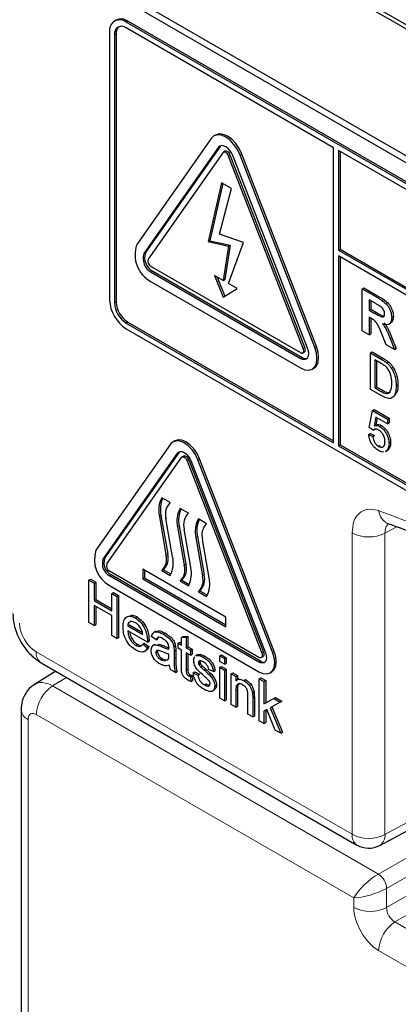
# Paper-space layout 'Blatt2' of a CAD drawing. Header units: millimetres. Extents: x 5 to 418, y 2 to 292.
# Tile 11 of 74: x 97.01 to 102.39, y 171.96 to 185.95. Entities that reach past the tile are written whole.
import ezdxf

# ---------------------------------------------------------------- set-up
doc = ezdxf.new("R2010")
doc.units = ezdxf.units.MM

psp = doc.layouts.new('Blatt2')

# ---------------------------------------------------------------- linework, layer by layer
at = {"color": 7, "linetype": 'Continuous', "lineweight": 25}
for p, q in [((110.122, 181.474), (98.541, 188.159)), ((98.541, 188.105), (110.122, 181.419)), ((98.574, 186.279), (110.359, 179.476)), ((98.49, 186.231), (110.393, 179.359)), ((98.382, 185.941), (98.359, 185.927)), ((110.31, 179.107), (98.525, 185.911)), ((110.334, 179.121), (98.549, 185.924)), ((98.29, 185.775), (98.29, 181.964)), ((98.36, 185.734), (98.36, 181.923)), ((98.384, 185.748), (98.384, 181.937)), ((101.472, 184.128), (98.525, 185.829)), ((99.796, 184.308), (99.773, 184.294)), ((99.735, 184.26), (98.675, 182.751)), ((99.837, 184.133), (98.777, 182.624)), ((99.861, 184.146), (98.8, 182.637)), ((99.899, 184.057), (98.838, 182.547)), ((99.869, 184.155), (99.861, 184.146)), ((99.93, 184.077), (99.906, 184.063)), ((101.065, 181.289), (100.004, 184.023)), ((101.204, 181.29), (100.144, 184.024)), ((101.228, 181.304), (100.167, 184.038)), ((101.472, 179.937), (101.472, 184.128)), ((101.542, 184.088), (101.542, 182.672)), ((110.31, 179.026), (101.542, 184.088)), ((101.566, 184.074), (101.566, 182.686)), ((101.041, 181.276), (99.98, 184.009)), ((101.102, 181.281), (100.042, 184.015)), ((99.881, 183.631), (99.692, 182.794)), ((99.899, 183.621), (99.715, 182.807)), ((100.021, 183.55), (99.881, 183.631)), ((99.851, 182.902), (100.021, 183.55)), ((100.19, 182.779), (99.851, 182.902)), ((99.692, 182.794), (99.715, 182.807)), ((99.692, 182.794), (99.98, 182.729)), ((99.715, 182.807), (100.004, 182.743)), ((99.98, 182.198), (100.19, 182.779)), ((99.98, 182.729), (99.903, 182.243)), ((100.004, 182.743), (99.927, 182.256)), ((99.98, 182.729), (100.004, 182.743)), ((101.542, 182.672), (101.566, 182.686)), ((101.542, 182.672), (110.475, 177.515)), ((101.566, 182.686), (110.475, 177.543)), ((110.475, 177.434), (101.542, 182.591)), ((101.542, 182.591), (101.542, 179.896)), ((101.566, 182.577), (101.566, 179.91)), ((98.879, 182.442), (101, 181.218)), ((98.879, 182.361), (101, 181.136)), ((98.902, 182.374), (101.024, 181.15)), ((98.879, 182.224), (101, 181)), ((99.903, 182.243), (99.781, 182.313)), ((99.781, 182.313), (99.903, 182.006)), ((99.819, 182.291), (99.926, 182.02)), ((99.903, 182.243), (99.927, 182.256)), ((99.903, 182.006), (100.102, 182.128)), ((100.102, 182.128), (99.98, 182.198)), ((101.878, 182.124), (101.902, 182.138)), ((101.878, 181.526), (101.878, 182.124)), ((101.878, 182.124), (102.096, 181.999)), ((101.902, 182.138), (102.12, 182.012)), ((102.063, 181.918), (101.978, 181.967)), ((101.978, 181.967), (101.978, 181.821)), ((102.002, 181.953), (102.002, 181.835)), ((101.978, 181.821), (102.002, 181.835)), ((101.978, 181.821), (102.058, 181.775)), ((102.002, 181.835), (102.082, 181.788)), ((98.549, 181.651), (101.472, 179.964)), ((102, 181.708), (101.978, 181.721)), ((101.978, 181.721), (101.978, 181.468)), ((102.002, 181.708), (102.002, 181.482)), ((102.297, 181.717), (102.321, 181.73)), ((98.525, 181.638), (101.472, 179.937)), ((98.525, 181.556), (110.31, 174.753)), ((101.978, 181.468), (101.878, 181.526)), ((102.22, 181.328), (102.147, 181.507)), ((102.256, 181.62), (102.282, 181.635)), ((101.978, 181.468), (102.002, 181.482)), ((102.274, 181.416), (102.298, 181.429)), ((102.274, 181.416), (102.337, 181.261)), ((102.298, 181.429), (102.361, 181.274)), ((101.034, 181.214), (101.057, 181.228)), ((101.995, 181.213), (102.018, 181.227)), ((102.018, 181.227), (102.171, 181.139)), ((102.337, 181.261), (102.22, 181.328)), ((102.337, 181.261), (102.361, 181.274)), ((101.995, 180.696), (101.995, 181.213)), ((101.995, 181.213), (102.148, 181.125)), ((102.149, 181.065), (102.058, 181.117)), ((102.058, 181.117), (102.058, 180.72)), ((102.081, 181.104), (102.081, 180.733)), ((102.227, 181.072), (102.25, 181.086)), ((101.167, 180.983), (101.19, 180.997)), ((102.292, 180.997), (102.316, 181.011)), ((102.155, 180.604), (101.995, 180.696)), ((102.058, 180.72), (102.081, 180.733)), ((102.058, 180.72), (102.15, 180.666)), ((102.081, 180.733), (102.174, 180.68)), ((102.362, 180.746), (102.386, 180.759)), ((101.977, 180.156), (102.023, 180.395)), ((102.023, 180.395), (102.047, 180.408)), ((102.023, 180.395), (102.236, 180.272)), ((102.047, 180.408), (102.259, 180.286)), ((102.07, 180.301), (102.048, 180.18)), ((102.236, 180.206), (102.07, 180.301)), ((102.089, 180.29), (102.071, 180.194)), ((102.236, 180.272), (102.259, 180.286)), ((102.236, 180.272), (102.236, 180.206)), ((102.259, 180.286), (102.259, 180.219)), ((102.035, 180.116), (101.977, 180.156)), ((102.035, 180.116), (102.058, 180.13)), ((102.048, 180.18), (102.071, 180.194)), ((102.127, 180.169), (102.151, 180.182)), ((102.236, 180.206), (102.259, 180.219)), ((99.216, 179.966), (99.192, 179.952)), ((101.972, 180.053), (101.995, 180.067)), ((101.972, 180.053), (102.029, 180.027)), ((101.995, 180.067), (102.053, 180.04)), ((102.029, 180.027), (102.053, 180.04)), ((99.156, 179.919), (98.096, 178.41)), ((101.542, 179.896), (101.566, 179.91)), ((101.542, 179.896), (110.31, 174.834)), ((101.566, 179.91), (110.334, 174.848)), ((102.111, 179.886), (102.135, 179.9)), ((102.208, 179.812), (102.235, 179.828)), ((102.225, 179.824), (102.209, 179.819)), ((102.225, 179.824), (102.248, 179.838)), ((102.259, 179.926), (102.282, 179.939)), ((98.198, 178.283), (99.258, 179.792)), ((98.221, 178.297), (99.282, 179.806)), ((98.249, 178.22), (99.309, 179.729)), ((99.282, 179.806), (99.288, 179.813)), ((99.341, 179.749), (99.317, 179.736)), ((99.415, 179.695), (100.475, 176.962)), ((99.442, 179.686), (100.503, 176.952)), ((100.605, 176.962), (99.544, 179.695)), ((100.628, 176.975), (99.568, 179.709)), ((99.391, 179.682), (100.452, 176.948)), ((99.15, 179.088), (99.032, 179.156)), ((99.409, 178.938), (99.291, 179.006)), ((98.997, 178.892), (99.091, 178.347)), ((99.02, 178.905), (99.115, 178.361)), ((99.185, 178.317), (99.091, 178.861)), ((99.668, 178.788), (99.551, 178.856)), ((99.256, 178.742), (99.35, 178.198)), ((99.279, 178.756), (99.374, 178.211)), ((99.445, 178.168), (99.35, 178.712)), ((99.515, 178.592), (99.61, 178.048)), ((99.539, 178.606), (99.633, 178.062)), ((99.704, 178.018), (99.61, 178.562)), ((100.411, 176.89), (98.29, 178.114)), ((100.411, 176.822), (98.29, 178.046)), ((100.434, 176.835), (98.313, 178.06)), ((99.94, 177.461), (98.761, 178.142)), ((98.761, 178.142), (98.761, 178.006)), ((98.785, 178.019), (98.761, 178.006)), ((98.785, 178.128), (98.785, 178.019)), ((98.785, 178.019), (99.94, 177.352)), ((99.056, 178.135), (99.032, 178.121)), ((99.032, 178.121), (99.15, 178.053)), ((99.056, 178.135), (99.162, 178.074)), ((97.996, 177.985), (98.019, 177.998)), ((97.996, 177.386), (97.996, 177.985)), ((97.996, 177.985), (98.069, 177.942)), ((98.019, 177.998), (98.093, 177.956)), ((98.069, 177.942), (98.093, 177.956)), ((98.069, 177.942), (98.069, 177.697)), ((98.093, 177.956), (98.093, 177.71)), ((98.29, 177.91), (100.411, 176.686)), ((98.761, 178.006), (99.94, 177.325)), ((99.315, 177.985), (99.291, 177.972)), ((99.291, 177.972), (99.409, 177.904)), ((99.315, 177.985), (99.421, 177.924)), ((98.322, 177.797), (98.345, 177.81)), ((98.322, 177.551), (98.322, 177.797)), ((98.322, 177.797), (98.395, 177.754)), ((98.345, 177.81), (98.418, 177.768)), ((98.395, 177.754), (98.418, 177.768)), ((98.395, 177.754), (98.395, 177.156)), ((98.418, 177.768), (98.418, 177.169)), ((99.574, 177.836), (99.551, 177.822)), ((99.551, 177.822), (99.668, 177.754)), ((99.574, 177.836), (99.68, 177.774)), ((98.069, 177.697), (98.093, 177.71)), ((98.069, 177.697), (98.322, 177.551)), ((98.322, 177.482), (98.069, 177.628)), ((98.069, 177.628), (98.069, 177.344)), ((98.093, 177.71), (98.322, 177.578)), ((98.093, 177.614), (98.093, 177.357)), ((98.322, 177.198), (98.322, 177.482)), ((98.656, 177.45), (98.68, 177.463)), ((99.94, 177.325), (99.94, 177.461)), ((98.069, 177.344), (97.996, 177.386)), ((98.069, 177.344), (98.093, 177.357)), ((98.548, 177.336), (98.571, 177.35)), ((98.548, 177.336), (98.76, 177.213)), ((98.571, 177.35), (98.755, 177.244)), ((98.395, 177.156), (98.322, 177.198)), ((98.395, 177.156), (98.418, 177.169)), ((98.827, 177.106), (98.548, 177.267)), ((98.953, 177.14), (98.887, 177.186)), ((98.945, 177.261), (98.918, 177.245)), ((98.987, 177.175), (98.977, 177.154)), ((99.058, 177.218), (99.082, 177.231)), ((99.312, 177.17), (99.336, 177.184)), ((99.312, 177.17), (99.379, 177.175)), ((99.312, 177.064), (99.312, 177.17)), ((99.336, 177.184), (99.402, 177.189)), ((99.379, 177.175), (99.402, 177.189)), ((99.379, 177.175), (99.379, 177.025)), ((99.402, 177.189), (99.402, 177.039)), ((98.661, 177.063), (98.684, 177.077)), ((98.76, 177.075), (98.783, 177.089)), ((98.76, 177.075), (98.825, 177.03)), ((98.783, 177.089), (98.848, 177.044)), ((98.825, 177.03), (98.848, 177.044)), ((98.827, 177.125), (98.85, 177.139)), ((98.827, 177.106), (98.85, 177.119)), ((98.935, 177.075), (98.908, 177.06)), ((98.953, 177.14), (98.977, 177.154)), ((98.968, 177.065), (98.992, 177.078)), ((99.203, 177.038), (99.226, 177.052)), ((99.266, 177.09), (99.289, 177.104)), ((99.266, 177.021), (99.266, 177.09)), ((99.266, 177.09), (99.312, 177.064)), ((99.289, 177.104), (99.312, 177.091)), ((99.379, 177.025), (99.402, 177.039)), ((99.402, 177.039), (99.462, 177.004)), ((98.783, 176.973), (98.81, 176.988)), ((98.947, 176.957), (98.97, 176.971)), ((99.132, 176.915), (99.133, 176.937)), ((99.206, 176.971), (99.206, 176.877)), ((99.229, 176.985), (99.229, 176.891)), ((99.312, 176.994), (99.266, 177.021)), ((99.312, 176.749), (99.312, 176.994)), ((99.379, 177.025), (99.439, 176.991)), ((99.439, 176.921), (99.379, 176.956)), ((99.379, 176.956), (99.379, 176.708)), ((99.402, 176.942), (99.402, 176.721)), ((99.439, 176.991), (99.462, 177.004)), ((99.439, 176.991), (99.439, 176.921)), ((99.439, 176.921), (99.462, 176.935)), ((99.462, 177.004), (99.462, 176.935)), ((99.539, 176.926), (99.513, 176.91)), ((99.517, 176.91), (99.527, 176.917)), ((99.527, 176.917), (99.55, 176.93)), ((99.541, 176.923), (99.55, 176.93)), ((99.619, 176.894), (99.643, 176.907)), ((99.857, 176.91), (99.881, 176.924)), ((99.857, 176.833), (99.857, 176.91)), ((99.857, 176.91), (99.924, 176.872)), ((99.881, 176.924), (99.947, 176.885)), ((100.444, 176.887), (100.468, 176.9)), ((97.317, 176.814), (101.804, 174.224)), ((99.019, 176.856), (99.043, 176.87)), ((99.019, 176.856), (99.085, 176.839)), ((99.043, 176.87), (99.108, 176.852)), ((99.105, 176.85), (99.123, 176.86)), ((99.552, 176.814), (99.575, 176.828)), ((99.558, 176.787), (99.582, 176.801)), ((99.58, 176.757), (99.604, 176.77)), ((99.924, 176.795), (99.857, 176.833)), ((99.857, 176.749), (99.881, 176.762)), ((99.857, 176.749), (99.924, 176.71)), ((99.857, 176.311), (99.857, 176.749)), ((99.881, 176.762), (99.947, 176.724)), ((99.924, 176.872), (99.947, 176.885)), ((99.924, 176.872), (99.924, 176.795)), ((99.924, 176.795), (99.947, 176.808)), ((99.947, 176.885), (99.947, 176.808)), ((97.528, 176.693), (97.224, 176.505)), ((99.226, 176.676), (99.159, 176.714)), ((99.226, 176.676), (99.249, 176.689)), ((99.412, 176.629), (99.436, 176.643)), ((99.439, 176.616), (99.462, 176.63)), ((99.439, 176.616), (99.445, 176.548)), ((99.462, 176.63), (99.469, 176.562)), ((99.478, 176.668), (99.502, 176.682)), ((99.478, 176.668), (99.545, 176.637)), ((99.502, 176.682), (99.568, 176.651)), ((99.545, 176.637), (99.568, 176.651)), ((99.631, 176.711), (99.654, 176.725)), ((99.764, 176.687), (99.698, 176.718)), ((99.764, 176.687), (99.788, 176.701)), ((99.924, 176.71), (99.947, 176.724)), ((99.924, 176.71), (99.924, 176.273)), ((99.947, 176.724), (99.947, 176.286)), ((100.017, 176.657), (100.04, 176.67)), ((100.017, 176.219), (100.017, 176.657)), ((100.017, 176.657), (100.083, 176.618)), ((100.04, 176.67), (100.107, 176.632)), ((100.083, 176.618), (100.107, 176.632)), ((100.083, 176.618), (100.083, 176.557)), ((100.107, 176.632), (100.107, 176.576)), ((100.569, 176.67), (100.593, 176.684)), ((99.445, 176.548), (99.469, 176.562)), ((99.636, 176.5), (99.66, 176.514)), ((99.784, 176.485), (99.808, 176.499)), ((100.125, 176.586), (100.099, 176.571)), ((100.199, 176.559), (100.222, 176.573)), ((100.417, 176.587), (100.44, 176.601)), ((100.417, 175.988), (100.417, 176.587)), ((100.417, 176.587), (100.483, 176.549)), ((100.44, 176.601), (100.507, 176.562)), ((100.483, 176.549), (100.507, 176.562)), ((100.483, 176.549), (100.483, 176.231)), ((100.507, 176.562), (100.507, 176.245)), ((99.748, 176.411), (99.775, 176.426)), ((100.083, 176.415), (100.083, 176.181)), ((100.107, 176.429), (100.107, 176.194)), ((100.256, 176.081), (100.256, 176.342)), ((100.319, 176.384), (100.343, 176.398)), ((99.924, 176.273), (99.857, 176.311)), ((99.924, 176.273), (99.947, 176.286)), ((100.083, 176.181), (100.017, 176.219)), ((100.083, 176.181), (100.107, 176.194)), ((100.323, 176.31), (100.323, 176.043)), ((100.346, 176.324), (100.346, 176.056)), ((100.483, 176.231), (100.622, 176.307)), ((100.483, 176.231), (100.507, 176.245)), ((100.507, 176.245), (100.646, 176.321)), ((100.715, 176.254), (100.569, 176.174)), ((100.622, 176.307), (100.646, 176.321)), ((100.622, 176.307), (100.715, 176.254)), ((100.646, 176.321), (100.738, 176.267)), ((100.715, 176.254), (100.738, 176.267)), ((97.033, 176.146), (97.033, 171.594)), ((100.323, 176.043), (100.256, 176.081)), ((100.323, 176.043), (100.346, 176.056)), ((100.522, 176.148), (100.483, 176.127)), ((100.483, 176.127), (100.483, 175.95)), ((100.507, 176.14), (100.507, 175.963)), ((100.644, 175.857), (100.522, 176.148)), ((100.569, 176.174), (100.722, 175.812)), ((100.593, 176.187), (100.745, 175.826)), ((100.483, 175.95), (100.417, 175.988)), ((100.483, 175.95), (100.507, 175.963)), ((100.722, 175.812), (100.644, 175.857)), ((100.722, 175.812), (100.745, 175.826)), ((102.128, 174.219), (103.501, 174.957))]:
    psp.add_line(p, q, dxfattribs=at)
at = {"color": 7, "linetype": 'Continuous', "lineweight": 18}
for p, q in [((98.525, 185.911), (98.549, 185.924)), ((98.36, 185.734), (98.384, 185.748)), ((99.837, 184.133), (99.861, 184.146)), ((99.98, 184.009), (100.004, 184.023)), ((100.144, 184.024), (100.167, 184.038)), ((98.777, 182.624), (98.8, 182.637)), ((98.879, 182.361), (98.902, 182.374)), ((98.36, 181.923), (98.384, 181.937)), ((102.096, 181.999), (102.12, 182.012)), ((102.058, 181.775), (102.082, 181.788)), ((98.525, 181.638), (98.549, 181.651)), ((101.041, 181.276), (101.065, 181.289)), ((101.204, 181.29), (101.228, 181.304)), ((101, 181.136), (101.024, 181.15)), ((102.148, 181.125), (102.171, 181.139)), ((102.15, 180.666), (102.174, 180.68)), ((99.258, 179.792), (99.282, 179.806)), ((99.391, 179.682), (99.415, 179.695)), ((99.544, 179.695), (99.568, 179.709)), ((99.02, 178.905), (98.997, 178.892)), ((99.279, 178.756), (99.256, 178.742)), ((102.369, 178.745), (102.202, 178.655)), ((99.539, 178.606), (99.515, 178.592)), ((101.735, 174.377), (101.735, 178.657)), ((102.202, 178.655), (102.202, 174.375)), ((98.198, 178.283), (98.221, 178.297)), ((99.115, 178.361), (99.091, 178.347)), ((99.374, 178.211), (99.35, 178.198)), ((98.29, 178.046), (98.313, 178.06)), ((99.633, 178.062), (99.61, 178.048)), ((99.023, 177.044), (99.046, 177.058)), ((97.248, 176.967), (101.735, 174.377)), ((99.206, 176.971), (99.229, 176.985)), ((99.206, 176.877), (99.229, 176.891)), ((100.452, 176.948), (100.475, 176.962)), ((100.605, 176.962), (100.628, 176.975)), ((100.411, 176.822), (100.434, 176.835)), ((99.379, 176.708), (99.402, 176.721)), ((97.678, 176.606), (97.48, 176.484)), ((97.48, 176.484), (102.108, 173.812)), ((100.083, 176.415), (100.107, 176.429)), ((100.323, 176.31), (100.346, 176.324)), ((101.758, 173.475), (97.249, 176.078)), ((97.131, 176.01), (97.131, 171.458)), ((102.202, 174.375), (103.451, 175.046)), ((102.108, 173.812), (103.507, 174.62)), ((103.507, 174.348), (102.225, 173.608)), ((102.225, 173.336), (103.607, 174.134)), ((103.842, 173.998), (102.343, 173.132)), ((102.225, 173.608), (102.225, 173.336)), ((101.758, 173.339), (101.758, 173.475)), ((102.343, 173.132), (107.003, 170.442)), ((106.771, 170.036), (102.112, 172.726))]:
    psp.add_line(p, q, dxfattribs=at)
at = {"color": 7, "linetype": 'Continuous', "lineweight": 25, "flags": 128}
for points in [[(100.144, 184.024), (100.106, 184.102), (100.057, 184.173), (100.001, 184.233), (99.94, 184.278), (99.879, 184.304), (99.822, 184.309), (99.773, 184.294), (99.735, 184.26)], [(100.167, 184.038), (100.13, 184.116), (100.081, 184.187), (100.024, 184.247), (99.963, 184.292), (99.902, 184.317), (99.845, 184.323), (99.796, 184.308)], [(100.042, 184.015), (100.023, 184.054), (99.998, 184.09), (99.97, 184.12), (99.94, 184.142), (99.909, 184.155), (99.881, 184.158), (99.856, 184.15), (99.837, 184.133)], [(99.98, 184.009), (99.973, 184.025), (99.963, 184.039), (99.952, 184.051), (99.94, 184.06), (99.927, 184.065), (99.916, 184.066), (99.906, 184.063), (99.899, 184.057)], [(100.004, 184.023), (99.996, 184.039), (99.987, 184.053), (99.975, 184.065), (99.963, 184.074), (99.951, 184.079), (99.94, 184.08), (99.93, 184.077)], [(101, 181), (101.061, 180.974), (101.118, 180.968), (101.167, 180.983), (101.204, 181.018), (101.228, 181.07), (101.236, 181.136), (101.228, 181.211), (101.204, 181.29)], [(101, 181.136), (101.031, 181.123), (101.059, 181.12), (101.084, 181.128), (101.102, 181.145), (101.114, 181.171), (101.118, 181.204), (101.114, 181.241), (101.102, 181.281)], [(101, 181.218), (101.012, 181.212), (101.024, 181.211), (101.034, 181.214), (101.041, 181.221), (101.046, 181.232), (101.047, 181.245), (101.046, 181.26), (101.041, 181.276)], [(101.057, 181.228), (101.057, 181.228), (101.065, 181.235), (101.069, 181.245), (101.071, 181.258), (101.069, 181.273), (101.065, 181.289)], [(101.19, 180.997), (101.19, 180.997), (101.228, 181.032), (101.251, 181.084), (101.259, 181.15), (101.251, 181.225), (101.228, 181.304)], [(99.544, 179.695), (99.509, 179.769), (99.462, 179.837), (99.408, 179.894), (99.35, 179.937), (99.292, 179.961), (99.238, 179.967), (99.192, 179.952), (99.156, 179.919)], [(99.568, 179.709), (99.532, 179.783), (99.486, 179.851), (99.432, 179.908), (99.374, 179.95), (99.316, 179.975), (99.262, 179.98), (99.216, 179.966)], [(99.258, 179.792), (99.275, 179.808), (99.297, 179.815), (99.323, 179.812), (99.35, 179.8), (99.378, 179.78), (99.403, 179.753), (99.425, 179.721), (99.442, 179.686)], [(99.309, 179.729), (99.317, 179.736), (99.327, 179.739), (99.338, 179.738), (99.35, 179.732), (99.362, 179.724), (99.374, 179.712), (99.384, 179.697), (99.391, 179.682)], [(99.341, 179.749), (99.35, 179.752), (99.362, 179.751), (99.374, 179.746), (99.386, 179.737), (99.397, 179.725), (99.407, 179.711), (99.415, 179.695)], [(100.411, 176.686), (100.469, 176.661), (100.523, 176.656), (100.569, 176.67), (100.605, 176.703), (100.627, 176.752), (100.635, 176.815), (100.627, 176.886), (100.605, 176.962)], [(100.503, 176.952), (100.513, 176.917), (100.517, 176.883), (100.513, 176.853), (100.503, 176.83), (100.486, 176.814), (100.464, 176.808), (100.438, 176.81), (100.411, 176.822)], [(100.452, 176.948), (100.456, 176.932), (100.458, 176.917), (100.456, 176.904), (100.452, 176.893), (100.444, 176.887), (100.434, 176.884), (100.423, 176.885), (100.411, 176.89)], [(100.475, 176.962), (100.48, 176.946), (100.482, 176.931), (100.48, 176.918), (100.475, 176.907), (100.468, 176.9), (100.468, 176.9)], [(100.593, 176.684), (100.593, 176.684), (100.628, 176.717), (100.651, 176.766), (100.658, 176.829), (100.651, 176.9), (100.628, 176.975)]]:
    psp.add_lwpolyline(points, dxfattribs=at)
at = {"color": 7, "linetype": 'Continuous', "lineweight": 25}
for centre, radius, start, end in [((98.433, 185.798), 0.146, 50.7967, 189.214), ((98.461, 185.75), 0.102, 50.7967, 189.214), ((98.451, 185.788), 0.168, 54.3824, 114.3071), ((98.507, 185.758), 0.123, 134.0045, 184.8598), ((99.09, 182.609), 0.439, 161.2216, 241.1898), ((98.985, 182.553), 0.22, 161.2216, 241.1898), ((99.008, 182.566), 0.22, 161.2216, 241.1898), ((98.921, 182.519), 0.0878, 161.2216, 241.1898), ((98.801, 181.988), 0.512, 182.6055, 237.3945), ((98.719, 181.94), 0.359, 182.6055, 237.3945), ((98.742, 181.953), 0.359, 182.6055, 237.3945), ((101.075, 181.223), 0.0896, 235.4104, 282.8071), ((99.357, 178.978), 0.37, 151.2773, 193.423), ((99.397, 178.992), 0.386, 156.0065, 192.9449), ((99.306, 178.926), 0.224, 134.0193, 196.7705), ((99.616, 178.828), 0.37, 151.2773, 193.423), ((99.656, 178.842), 0.386, 156.0065, 192.9449), ((99.565, 178.777), 0.224, 134.0193, 196.7705), ((99.875, 178.678), 0.37, 151.2773, 193.423), ((99.915, 178.692), 0.386, 156.0065, 192.9449), ((99.824, 178.627), 0.224, 134.0193, 196.7705), ((98.491, 178.276), 0.417, 161.2216, 241.1898), ((98.408, 178.233), 0.198, 161.2216, 241.1898), ((98.876, 178.283), 0.224, 314.0193, 16.7705), ((98.9, 178.296), 0.224, 314.0193, 16.7705), ((98.825, 178.231), 0.37, 331.2773, 13.423), ((98.385, 178.22), 0.198, 161.2216, 241.1898), ((98.332, 178.191), 0.0878, 161.2216, 241.1898), ((99.135, 178.133), 0.224, 314.0193, 16.7705), ((99.159, 178.147), 0.224, 314.0193, 16.7705), ((99.084, 178.082), 0.37, 331.2773, 13.423), ((99.395, 177.983), 0.224, 314.0193, 16.7705), ((99.418, 177.997), 0.224, 314.0193, 16.7705), ((99.344, 177.932), 0.37, 331.2773, 13.423), ((100.48, 176.902), 0.0813, 235.5354, 281.5607), ((101.971, 174.513), 0.333, 240.0027, 298.2656)]:
    psp.add_arc(centre, radius, start, end, dxfattribs=at)
at = {"color": 7, "linetype": 'Continuous', "lineweight": 18}
for centre, radius, start, end in [((96.584, 164.017), 15.945, 50.3038, 69.7015), ((102.323, 178.984), 0.208, 183.5375, 246.7046), ((101.971, 179.113), 0.514, 242.6565, 296.7662), ((97.407, 176.947), 0.16, 172.814, 235.8738), ((97.762, 176.054), 0.514, 123.2297, 177.3477), ((97.193, 176.157), 0.16, 184.0936, 247.1944), ((101.894, 174.357), 0.16, 172.814, 235.8738), ((101.971, 174.833), 0.514, 242.6565, 296.7662), ((102.036, 174.359), 0.167, 303.6566, 5.5302), ((101.962, 173.592), 0.264, 3.5222, 56.4778), ((101.994, 173.795), 0.514, 242.6565, 296.7662), ((102.625, 172.702), 0.514, 123.2297, 177.3477)]:
    psp.add_arc(centre, radius, start, end, dxfattribs=at)
for centre, major_axis, ratio, start_param, end_param in [((97.248, 177.239), (-0.167, 0.289), 0.577557, 0.785632, 2.356124), ((97.485, 176.078), (-0.259, 0.428), 0.577285, 5.486388, 6.284613), ((97.249, 175.942), (-0.083, 0.144), 0.577206, 5.498021, 7.068512), ((101.994, 173.611), (0.256, 0.236), 0.264838, 0.885369, 2.438712), ((101.994, 173.611), (0.332, 0.104), 0.264711, 3.844438, 5.397781), ((102.112, 173.135), (-0.25, 0.433), 0.577557, 0.785632, 2.356124), ((102.347, 173.271), (-0.083, 0.144), 0.618558, 0.785635, 2.356127)]:
    psp.add_ellipse(centre, major_axis=major_axis, ratio=ratio, start_param=start_param, end_param=end_param, dxfattribs=at)
at = {"color": 7, "linetype": 'Continuous', "lineweight": 25}
for points, knots in [([(102.096, 181.999), (102.119, 181.985), (102.166, 181.957), (102.226, 181.908), (102.263, 181.851), (102.29, 181.79), (102.294, 181.746), (102.297, 181.717)], [0, 0, 0, 0, 0.251138, 0.500538, 0.625743, 0.751054, 1, 1, 1, 1]), ([(102.12, 182.012), (102.143, 181.998), (102.19, 181.97), (102.25, 181.921), (102.287, 181.864), (102.314, 181.803), (102.318, 181.759), (102.321, 181.73)], [0, 0, 0, 0, 0.251138, 0.500538, 0.625743, 0.751054, 1, 1, 1, 1]), ([(102.142, 181.87), (102.127, 181.88), (102.101, 181.896), (102.074, 181.911), (102.063, 181.918)], [0, 0, 0, 0, 0.559921, 1, 1, 1, 1]), ([(102.082, 181.788), (102.112, 181.769), (102.147, 181.746), (102.179, 181.74), (102.184, 181.739)], [0, 0, 0, 0, 0.846639, 1, 1, 1, 1]), ([(102.197, 181.769), (102.197, 181.779), (102.195, 181.799), (102.176, 181.84), (102.155, 181.859), (102.142, 181.87)], [0, 0, 0, 0, 0.281084, 0.561281, 1, 1, 1, 1]), ([(102.147, 181.507), (102.128, 181.554), (102.102, 181.619), (102.042, 181.685), (102.014, 181.701), (102, 181.708)], [0, 0, 0, 0, 0.560986, 0.779305, 1, 1, 1, 1]), ([(102.058, 181.775), (102.088, 181.757), (102.124, 181.734), (102.167, 181.723), (102.185, 181.728), (102.196, 181.744), (102.197, 181.761), (102.197, 181.769)], [0, 0, 0, 0, 0.500908, 0.625718, 0.750365, 0.875021, 1, 1, 1, 1]), ([(102.297, 181.717), (102.295, 181.695), (102.292, 181.65), (102.258, 181.615), (102.213, 181.611), (102.182, 181.622), (102.167, 181.627)], [0, 0, 0, 0, 0.279943, 0.558974, 0.779184, 1, 1, 1, 1]), ([(102.321, 181.73), (102.319, 181.708), (102.317, 181.665), (102.292, 181.646), (102.281, 181.637)], [0, 0, 0, 0, 0.537571, 1, 1, 1, 1]), ([(102.167, 181.627), (102.183, 181.605), (102.209, 181.569), (102.236, 181.512), (102.256, 181.464), (102.268, 181.432), (102.274, 181.416)], [0, 0, 0, 0, 0.339561, 0.559573, 0.779778, 1, 1, 1, 1]), ([(102.191, 181.641), (102.206, 181.619), (102.233, 181.582), (102.259, 181.526), (102.279, 181.477), (102.292, 181.445), (102.298, 181.429)], [0, 0, 0, 0, 0.339561, 0.559573, 0.779778, 1, 1, 1, 1]), ([(102.148, 181.125), (102.163, 181.116), (102.189, 181.101), (102.215, 181.081), (102.227, 181.072)], [0, 0, 0, 0, 0.560174, 1, 1, 1, 1]), ([(102.171, 181.139), (102.186, 181.13), (102.213, 181.115), (102.239, 181.094), (102.25, 181.086)], [0, 0, 0, 0, 0.560174, 1, 1, 1, 1]), ([(102.25, 181.086), (102.264, 181.073), (102.287, 181.052), (102.307, 181.023), (102.316, 181.011)], [0, 0, 0, 0, 0.559847, 1, 1, 1, 1]), ([(102.223, 181.012), (102.209, 181.023), (102.185, 181.044), (102.16, 181.059), (102.149, 181.065)], [0, 0, 0, 0, 0.559255, 1, 1, 1, 1]), ([(102.299, 180.783), (102.297, 180.825), (102.294, 180.884), (102.258, 180.967), (102.235, 180.997), (102.223, 181.012)], [0, 0, 0, 0, 0.55915, 0.78004, 1, 1, 1, 1]), ([(102.227, 181.072), (102.24, 181.06), (102.264, 181.038), (102.283, 181.01), (102.292, 180.997)], [0, 0, 0, 0, 0.559847, 1, 1, 1, 1]), ([(102.292, 180.997), (102.305, 180.974), (102.332, 180.927), (102.357, 180.839), (102.36, 180.781), (102.362, 180.746)], [0, 0, 0, 0, 0.279769, 0.559929, 1, 1, 1, 1]), ([(102.316, 181.011), (102.329, 180.988), (102.355, 180.941), (102.381, 180.852), (102.384, 180.794), (102.386, 180.759)], [0, 0, 0, 0, 0.279769, 0.559929, 1, 1, 1, 1]), ([(102.15, 180.666), (102.172, 180.654), (102.211, 180.631), (102.242, 180.639), (102.256, 180.642)], [0, 0, 0, 0, 0.561861, 1, 1, 1, 1]), ([(102.362, 180.746), (102.36, 180.709), (102.355, 180.636), (102.31, 180.565), (102.232, 180.563), (102.181, 180.59), (102.155, 180.604)], [0, 0, 0, 0, 0.28084, 0.559952, 0.779068, 1, 1, 1, 1]), ([(102.174, 180.68), (102.195, 180.667), (102.234, 180.645), (102.266, 180.652), (102.279, 180.655)], [0, 0, 0, 0, 0.561861, 1, 1, 1, 1]), ([(102.256, 180.642), (102.271, 180.662), (102.298, 180.698), (102.299, 180.757), (102.299, 180.783)], [0, 0, 0, 0, 0.557452, 1, 1, 1, 1]), ([(102.386, 180.759), (102.385, 180.721), (102.384, 180.661), (102.355, 180.629), (102.345, 180.618)], [0, 0, 0, 0, 0.648204, 1, 1, 1, 1]), ([(102.048, 180.18), (102.061, 180.183), (102.085, 180.189), (102.115, 180.175), (102.127, 180.169)], [0, 0, 0, 0, 0.559939, 1, 1, 1, 1]), ([(102.111, 180.118), (102.103, 180.123), (102.086, 180.131), (102.063, 180.135), (102.053, 180.127), (102.048, 180.124)], [0, 0, 0, 0, 0.353598, 0.706329, 1, 1, 1, 1]), ([(102.071, 180.194), (102.085, 180.197), (102.109, 180.202), (102.138, 180.189), (102.151, 180.182)], [0, 0, 0, 0, 0.559939, 1, 1, 1, 1]), ([(102.201, 179.955), (102.2, 179.972), (102.199, 180.005), (102.177, 180.058), (102.145, 180.097), (102.123, 180.111), (102.111, 180.118)], [0, 0, 0, 0, 0.280653, 0.559595, 0.77929, 1, 1, 1, 1]), ([(102.127, 180.169), (102.148, 180.154), (102.189, 180.124), (102.232, 180.052), (102.256, 179.983), (102.258, 179.945), (102.259, 179.926)], [0, 0, 0, 0, 0.2791704, 0.5587975, 0.7791691, 1, 1, 1, 1]), ([(102.151, 180.182), (102.171, 180.168), (102.212, 180.138), (102.256, 180.065), (102.279, 179.997), (102.281, 179.958), (102.282, 179.939)], [0, 0, 0, 0, 0.2791704, 0.5587975, 0.7791691, 1, 1, 1, 1]), ([(102.111, 179.827), (102.091, 179.84), (102.052, 179.866), (102.006, 179.931), (101.979, 179.996), (101.974, 180.034), (101.972, 180.053)], [0, 0, 0, 0, 0.2800699, 0.5592489, 0.7794323, 1, 1, 1, 1]), ([(102.029, 180.027), (102.031, 180.012), (102.036, 179.982), (102.056, 179.938), (102.083, 179.905), (102.102, 179.893), (102.111, 179.886)], [0, 0, 0, 0, 0.280714, 0.559926, 0.779622, 1, 1, 1, 1]), ([(102.111, 179.886), (102.126, 179.88), (102.155, 179.866), (102.186, 179.884), (102.2, 179.916), (102.201, 179.942), (102.201, 179.955)], [0, 0, 0, 0, 0.279539, 0.558252, 0.778884, 1, 1, 1, 1]), ([(102.183, 179.811), (102.178, 179.809), (102.158, 179.8), (102.131, 179.816), (102.111, 179.827)], [0, 0, 0, 0, 0.258464, 1, 1, 1, 1]), ([(102.259, 179.926), (102.257, 179.902), (102.254, 179.86), (102.234, 179.835), (102.225, 179.824)], [0, 0, 0, 0, 0.559726, 1, 1, 1, 1]), ([(102.282, 179.939), (102.281, 179.916), (102.278, 179.873), (102.257, 179.849), (102.248, 179.838)], [0, 0, 0, 0, 0.559726, 1, 1, 1, 1]), ([(102.229, 178.796), (102.229, 178.796), (102.222, 178.794), (102.233, 178.793), (102.244, 178.791)], [0, 0, 0, 0, 0.006192, 1, 1, 1, 1]), ([(102.241, 178.793), (102.399, 178.735), (102.86, 178.567), (103.635, 178.219), (104.563, 177.723), (105.492, 177.138), (106.236, 176.605), (106.668, 176.262), (106.795, 176.162)], [0, 0, 0, 0, 0.106109, 0.308603, 0.511101, 0.713584, 0.916095, 1, 1, 1, 1]), ([(96.915, 177.511), (96.919, 177.46), (96.928, 177.331), (97.012, 177.121), (97.151, 176.929), (97.268, 176.848), (97.317, 176.814)], [0, 0, 0, 0, 0.187821, 0.477899, 0.78076, 1, 1, 1, 1]), ([(98.481, 177.321), (98.483, 177.352), (98.486, 177.415), (98.528, 177.471), (98.59, 177.482), (98.634, 177.46), (98.656, 177.45)], [0, 0, 0, 0, 0.280748, 0.559775, 0.779666, 1, 1, 1, 1]), ([(98.592, 177.485), (98.6, 177.487), (98.625, 177.493), (98.657, 177.476), (98.68, 177.463)], [0, 0, 0, 0, 0.29546, 1, 1, 1, 1]), ([(98.656, 177.45), (98.684, 177.43), (98.739, 177.391), (98.797, 177.293), (98.824, 177.202), (98.826, 177.151), (98.827, 177.125)], [0, 0, 0, 0, 0.2793662, 0.5583982, 0.7788851, 1, 1, 1, 1]), ([(98.68, 177.463), (98.707, 177.444), (98.762, 177.405), (98.821, 177.307), (98.847, 177.215), (98.849, 177.164), (98.85, 177.139)], [0, 0, 0, 0, 0.2793662, 0.5583982, 0.7788851, 1, 1, 1, 1]), ([(98.66, 176.995), (98.632, 177.014), (98.576, 177.052), (98.513, 177.149), (98.485, 177.243), (98.482, 177.295), (98.481, 177.321)], [0, 0, 0, 0, 0.279952, 0.558661, 0.778994, 1, 1, 1, 1]), ([(98.656, 177.381), (98.641, 177.388), (98.612, 177.402), (98.576, 177.396), (98.553, 177.373), (98.549, 177.348), (98.548, 177.336)], [0, 0, 0, 0, 0.28019, 0.559728, 0.779642, 1, 1, 1, 1]), ([(98.736, 177.298), (98.723, 177.318), (98.699, 177.353), (98.669, 177.372), (98.656, 177.381)], [0, 0, 0, 0, 0.558512, 1, 1, 1, 1]), ([(98.548, 177.267), (98.55, 177.246), (98.554, 177.204), (98.582, 177.14), (98.62, 177.091), (98.647, 177.072), (98.661, 177.063)], [0, 0, 0, 0, 0.280633, 0.559687, 0.779661, 1, 1, 1, 1]), ([(98.576, 177.251), (98.577, 177.239), (98.581, 177.207), (98.605, 177.154), (98.644, 177.104), (98.671, 177.086), (98.684, 177.077)], [0, 0, 0, 0, 0.171818, 0.493083, 0.746331, 1, 1, 1, 1]), ([(98.76, 177.213), (98.759, 177.229), (98.756, 177.257), (98.742, 177.285), (98.736, 177.298)], [0, 0, 0, 0, 0.560674, 1, 1, 1, 1]), ([(98.887, 177.186), (98.893, 177.207), (98.905, 177.247), (98.971, 177.262), (99.025, 177.235), (99.058, 177.218)], [0, 0, 0, 0, 0.28043, 0.559303, 1, 1, 1, 1]), ([(98.947, 177.256), (98.959, 177.262), (98.996, 177.278), (99.047, 177.25), (99.082, 177.231)], [0, 0, 0, 0, 0.323837, 1, 1, 1, 1]), ([(99.046, 177.155), (99.035, 177.162), (99.013, 177.174), (98.981, 177.18), (98.962, 177.164), (98.956, 177.148), (98.953, 177.14)], [0, 0, 0, 0, 0.280855, 0.559751, 0.7795, 1, 1, 1, 1]), ([(99.058, 177.218), (99.093, 177.196), (99.141, 177.165), (99.191, 177.09), (99.199, 177.056), (99.203, 177.038)], [0, 0, 0, 0, 0.559253, 0.779195, 1, 1, 1, 1]), ([(99.082, 177.231), (99.117, 177.209), (99.165, 177.178), (99.215, 177.104), (99.222, 177.069), (99.226, 177.052)], [0, 0, 0, 0, 0.559253, 0.779195, 1, 1, 1, 1]), ([(98.825, 177.03), (98.817, 177.013), (98.802, 176.978), (98.744, 176.955), (98.692, 176.98), (98.66, 176.995)], [0, 0, 0, 0, 0.280613, 0.560833, 1, 1, 1, 1]), ([(98.661, 177.063), (98.672, 177.057), (98.695, 177.046), (98.734, 177.042), (98.75, 177.063), (98.76, 177.075)], [0, 0, 0, 0, 0.281282, 0.561906, 1, 1, 1, 1]), ([(98.684, 177.077), (98.696, 177.071), (98.717, 177.06), (98.735, 177.06), (98.742, 177.06)], [0, 0, 0, 0, 0.568403, 1, 1, 1, 1]), ([(98.848, 177.044), (98.842, 177.024), (98.834, 177), (98.813, 176.993), (98.808, 176.992)], [0, 0, 0, 0, 0.776004, 1, 1, 1, 1]), ([(98.827, 177.125), (98.827, 177.122), (98.827, 177.115), (98.827, 177.109), (98.827, 177.106)], [0, 0, 0, 0, 0.559999, 1, 1, 1, 1]), ([(98.85, 177.139), (98.85, 177.135), (98.85, 177.129), (98.85, 177.122), (98.85, 177.119)], [0, 0, 0, 0, 0.559999, 1, 1, 1, 1]), ([(98.88, 176.991), (98.882, 177.007), (98.884, 177.037), (98.914, 177.071), (98.947, 177.067), (98.968, 177.065)], [0, 0, 0, 0, 0.280458, 0.560983, 1, 1, 1, 1]), ([(98.968, 177.065), (98.978, 177.061), (98.996, 177.056), (99.015, 177.048), (99.023, 177.044)], [0, 0, 0, 0, 0.559918, 1, 1, 1, 1]), ([(98.992, 177.078), (99.002, 177.075), (99.02, 177.069), (99.038, 177.061), (99.046, 177.058)], [0, 0, 0, 0, 0.559918, 1, 1, 1, 1]), ([(99.023, 177.044), (99.044, 177.035), (99.081, 177.019), (99.117, 177.01), (99.132, 177.006)], [0, 0, 0, 0, 0.560185, 1, 1, 1, 1]), ([(99.116, 177.092), (99.104, 177.107), (99.082, 177.134), (99.057, 177.149), (99.046, 177.155)], [0, 0, 0, 0, 0.5578706, 1, 1, 1, 1]), ([(99.046, 177.058), (99.067, 177.049), (99.097, 177.036), (99.126, 177.028), (99.134, 177.026)], [0, 0, 0, 0, 0.701958, 1, 1, 1, 1]), ([(99.133, 177.024), (99.132, 177.036), (99.132, 177.058), (99.121, 177.082), (99.116, 177.092)], [0, 0, 0, 0, 0.561903, 1, 1, 1, 1]), ([(99.203, 177.038), (99.204, 177.026), (99.206, 177.003), (99.206, 176.981), (99.206, 176.971)], [0, 0, 0, 0, 0.559817, 1, 1, 1, 1]), ([(99.226, 177.052), (99.227, 177.039), (99.229, 177.016), (99.229, 176.994), (99.229, 176.985)], [0, 0, 0, 0, 0.559817, 1, 1, 1, 1]), ([(99.004, 176.796), (98.987, 176.807), (98.952, 176.83), (98.909, 176.883), (98.884, 176.942), (98.881, 176.975), (98.88, 176.991)], [0, 0, 0, 0, 0.280815, 0.55969, 0.779696, 1, 1, 1, 1]), ([(99.033, 176.971), (99.014, 176.979), (98.99, 176.99), (98.965, 176.989), (98.955, 176.983), (98.948, 176.973), (98.947, 176.962), (98.947, 176.957)], [0, 0, 0, 0, 0.50028, 0.625326, 0.750269, 0.875147, 1, 1, 1, 1]), ([(98.947, 176.957), (98.947, 176.95), (98.949, 176.935), (98.96, 176.91), (98.983, 176.88), (99.004, 176.866), (99.019, 176.856)], [0, 0, 0, 0, 0.186565, 0.373467, 0.560613, 1, 1, 1, 1]), ([(98.974, 176.989), (98.974, 176.988), (98.971, 176.983), (98.97, 176.976), (98.97, 176.971)], [0, 0, 0, 0, 0.239444, 1, 1, 1, 1]), ([(98.97, 176.971), (98.971, 176.963), (98.972, 176.948), (98.984, 176.924), (99.007, 176.893), (99.028, 176.88), (99.043, 176.87)], [0, 0, 0, 0, 0.186565, 0.373467, 0.560613, 1, 1, 1, 1]), ([(99.133, 176.937), (99.114, 176.941), (99.081, 176.95), (99.048, 176.964), (99.033, 176.971)], [0, 0, 0, 0, 0.5597597, 1, 1, 1, 1]), ([(99.123, 176.86), (99.126, 176.869), (99.132, 176.885), (99.132, 176.906), (99.132, 176.915)], [0, 0, 0, 0, 0.558995, 1, 1, 1, 1]), ([(99.132, 177.006), (99.132, 177.009), (99.133, 177.015), (99.133, 177.021), (99.133, 177.024)], [0, 0, 0, 0, 0.560023, 1, 1, 1, 1]), ([(99.229, 176.891), (99.229, 176.869), (99.23, 176.833), (99.231, 176.782), (99.235, 176.737), (99.245, 176.705), (99.249, 176.689)], [0, 0, 0, 0, 0.340206, 0.560339, 0.780175, 1, 1, 1, 1]), ([(99.485, 176.844), (99.486, 176.866), (99.487, 176.889), (99.5, 176.897), (99.501, 176.898)], [0, 0, 0, 0, 0.9416213, 1, 1, 1, 1]), ([(99.527, 176.917), (99.543, 176.917), (99.572, 176.918), (99.605, 176.901), (99.619, 176.894)], [0, 0, 0, 0, 0.558938, 1, 1, 1, 1]), ([(99.55, 176.93), (99.567, 176.931), (99.596, 176.932), (99.629, 176.915), (99.643, 176.907)], [0, 0, 0, 0, 0.558938, 1, 1, 1, 1]), ([(99.619, 176.894), (99.638, 176.882), (99.675, 176.858), (99.725, 176.806), (99.756, 176.742), (99.761, 176.706), (99.764, 176.687)], [0, 0, 0, 0, 0.280737, 0.560427, 0.77945, 1, 1, 1, 1]), ([(99.643, 176.907), (99.662, 176.895), (99.699, 176.871), (99.749, 176.819), (99.779, 176.756), (99.785, 176.719), (99.788, 176.701)], [0, 0, 0, 0, 0.280737, 0.560427, 0.77945, 1, 1, 1, 1]), ([(99.139, 176.779), (99.117, 176.773), (99.076, 176.762), (99.026, 176.786), (99.004, 176.796)], [0, 0, 0, 0, 0.559971, 1, 1, 1, 1]), ([(99.159, 176.714), (99.154, 176.727), (99.145, 176.749), (99.141, 176.77), (99.139, 176.779)], [0, 0, 0, 0, 0.5596973, 1, 1, 1, 1]), ([(99.206, 176.877), (99.206, 176.855), (99.206, 176.819), (99.207, 176.768), (99.212, 176.723), (99.221, 176.692), (99.226, 176.676)], [0, 0, 0, 0, 0.340206, 0.560339, 0.780175, 1, 1, 1, 1]), ([(99.398, 176.569), (99.388, 176.575), (99.367, 176.588), (99.337, 176.619), (99.308, 176.68), (99.311, 176.72), (99.312, 176.749)], [0, 0, 0, 0, 0.187433, 0.373821, 0.559462, 1, 1, 1, 1]), ([(99.633, 176.622), (99.599, 176.652), (99.557, 176.689), (99.514, 176.747), (99.491, 176.791), (99.488, 176.823), (99.485, 176.844)], [0, 0, 0, 0, 0.501321, 0.626592, 0.751817, 1, 1, 1, 1]), ([(99.624, 176.822), (99.608, 176.831), (99.584, 176.844), (99.561, 176.838), (99.553, 176.827), (99.552, 176.818), (99.552, 176.814)], [0, 0, 0, 0, 0.49977, 0.749095, 0.874592, 1, 1, 1, 1]), ([(99.552, 176.814), (99.552, 176.809), (99.553, 176.8), (99.557, 176.791), (99.558, 176.787)], [0, 0, 0, 0, 0.559236, 1, 1, 1, 1]), ([(99.558, 176.787), (99.562, 176.781), (99.568, 176.77), (99.577, 176.761), (99.58, 176.757)], [0, 0, 0, 0, 0.559084, 1, 1, 1, 1]), ([(99.577, 176.84), (99.577, 176.84), (99.575, 176.837), (99.575, 176.832), (99.575, 176.828)], [0, 0, 0, 0, 0.020673, 1, 1, 1, 1]), ([(99.575, 176.828), (99.575, 176.823), (99.576, 176.814), (99.58, 176.805), (99.582, 176.801)], [0, 0, 0, 0, 0.559236, 1, 1, 1, 1]), ([(99.58, 176.757), (99.59, 176.748), (99.606, 176.733), (99.623, 176.718), (99.631, 176.711)], [0, 0, 0, 0, 0.5599649, 1, 1, 1, 1]), ([(99.582, 176.801), (99.586, 176.794), (99.592, 176.783), (99.6, 176.774), (99.604, 176.77)], [0, 0, 0, 0, 0.559084, 1, 1, 1, 1]), ([(99.604, 176.77), (99.613, 176.762), (99.63, 176.746), (99.647, 176.731), (99.654, 176.725)], [0, 0, 0, 0, 0.5599649, 1, 1, 1, 1]), ([(99.698, 176.718), (99.695, 176.73), (99.691, 176.754), (99.664, 176.796), (99.639, 176.812), (99.624, 176.822)], [0, 0, 0, 0, 0.280304, 0.560237, 1, 1, 1, 1]), ([(99.379, 176.708), (99.378, 176.694), (99.377, 176.676), (99.387, 176.653), (99.397, 176.639), (99.406, 176.633), (99.412, 176.629)], [0, 0, 0, 0, 0.499596, 0.625239, 0.750354, 1, 1, 1, 1]), ([(99.402, 176.721), (99.401, 176.707), (99.4, 176.69), (99.411, 176.667), (99.421, 176.653), (99.43, 176.647), (99.436, 176.643)], [0, 0, 0, 0, 0.499596, 0.625239, 0.750354, 1, 1, 1, 1]), ([(99.412, 176.629), (99.417, 176.627), (99.426, 176.622), (99.435, 176.618), (99.439, 176.616)], [0, 0, 0, 0, 0.559965, 1, 1, 1, 1]), ([(99.436, 176.643), (99.441, 176.64), (99.45, 176.636), (99.458, 176.632), (99.462, 176.63)], [0, 0, 0, 0, 0.559965, 1, 1, 1, 1]), ([(99.636, 176.431), (99.615, 176.445), (99.573, 176.471), (99.519, 176.535), (99.489, 176.606), (99.482, 176.647), (99.478, 176.668)], [0, 0, 0, 0, 0.2807392, 0.5592969, 0.7793109, 1, 1, 1, 1]), ([(99.545, 176.637), (99.548, 176.622), (99.553, 176.592), (99.585, 176.535), (99.617, 176.513), (99.636, 176.5)], [0, 0, 0, 0, 0.281314, 0.561069, 1, 1, 1, 1]), ([(99.631, 176.711), (99.665, 176.681), (99.708, 176.643), (99.754, 176.585), (99.772, 176.551), (99.783, 176.516), (99.784, 176.495), (99.784, 176.485)], [0, 0, 0, 0, 0.5004464, 0.6253959, 0.750274, 0.8750687, 1, 1, 1, 1]), ([(99.695, 176.564), (99.684, 176.575), (99.663, 176.596), (99.642, 176.614), (99.633, 176.622)], [0, 0, 0, 0, 0.559788, 1, 1, 1, 1]), ([(99.654, 176.725), (99.689, 176.694), (99.732, 176.657), (99.777, 176.598), (99.795, 176.565), (99.806, 176.53), (99.807, 176.509), (99.808, 176.499)], [0, 0, 0, 0, 0.5004464, 0.6253959, 0.750274, 0.8750687, 1, 1, 1, 1]), ([(97.229, 176.503), (97.221, 176.499), (97.168, 176.477), (97.101, 176.394), (97.042, 176.273), (97.036, 176.188), (97.033, 176.146)], [0, 0, 0, 0, 0.062383, 0.400489, 0.7071, 1, 1, 1, 1]), ([(99.445, 176.548), (99.436, 176.551), (99.421, 176.556), (99.405, 176.565), (99.398, 176.569)], [0, 0, 0, 0, 0.560078, 1, 1, 1, 1]), ([(99.636, 176.5), (99.647, 176.495), (99.667, 176.484), (99.694, 176.48), (99.714, 176.49), (99.716, 176.507), (99.718, 176.515)], [0, 0, 0, 0, 0.281188, 0.560952, 0.781095, 1, 1, 1, 1]), ([(99.784, 176.485), (99.781, 176.464), (99.775, 176.421), (99.719, 176.394), (99.667, 176.417), (99.636, 176.431)], [0, 0, 0, 0, 0.279926, 0.560038, 1, 1, 1, 1]), ([(99.66, 176.514), (99.67, 176.508), (99.689, 176.498), (99.705, 176.497), (99.712, 176.497)], [0, 0, 0, 0, 0.560785, 1, 1, 1, 1]), ([(99.718, 176.515), (99.717, 176.52), (99.717, 176.529), (99.709, 176.547), (99.7, 176.558), (99.695, 176.564)], [0, 0, 0, 0, 0.279757, 0.559839, 1, 1, 1, 1]), ([(99.808, 176.499), (99.806, 176.476), (99.802, 176.442), (99.779, 176.434), (99.772, 176.431)], [0, 0, 0, 0, 0.679034, 1, 1, 1, 1]), ([(100.083, 176.557), (100.091, 176.564), (100.107, 176.578), (100.146, 176.584), (100.179, 176.569), (100.199, 176.559)], [0, 0, 0, 0, 0.280554, 0.560815, 1, 1, 1, 1]), ([(100.18, 176.501), (100.169, 176.506), (100.147, 176.517), (100.117, 176.516), (100.085, 176.49), (100.084, 176.446), (100.083, 176.415)], [0, 0, 0, 0, 0.187273, 0.374362, 0.56054, 1, 1, 1, 1]), ([(100.134, 176.521), (100.129, 176.518), (100.107, 176.502), (100.107, 176.461), (100.107, 176.429)], [0, 0, 0, 0, 0.2175327, 1, 1, 1, 1]), ([(100.256, 176.342), (100.256, 176.358), (100.256, 176.389), (100.242, 176.439), (100.212, 176.479), (100.191, 176.494), (100.18, 176.501)], [0, 0, 0, 0, 0.28168, 0.559785, 0.779587, 1, 1, 1, 1]), ([(100.199, 176.559), (100.214, 176.549), (100.245, 176.528), (100.285, 176.482), (100.31, 176.43), (100.316, 176.399), (100.319, 176.384)], [0, 0, 0, 0, 0.2802155, 0.5599712, 0.7796359, 1, 1, 1, 1]), ([(100.222, 176.573), (100.238, 176.563), (100.269, 176.542), (100.309, 176.496), (100.333, 176.444), (100.34, 176.413), (100.343, 176.398)], [0, 0, 0, 0, 0.2802155, 0.5599712, 0.7796359, 1, 1, 1, 1]), ([(100.319, 176.384), (100.32, 176.37), (100.323, 176.345), (100.323, 176.321), (100.323, 176.31)], [0, 0, 0, 0, 0.559791, 1, 1, 1, 1]), ([(100.343, 176.398), (100.344, 176.384), (100.346, 176.358), (100.346, 176.334), (100.346, 176.324)], [0, 0, 0, 0, 0.559791, 1, 1, 1, 1])]:
    psp.add_open_spline(points, degree=3, knots=knots, dxfattribs=at)
at = {"color": 7, "linetype": 'Continuous', "lineweight": 18}
for points, knots in [([(102.115, 178.971), (102.111, 178.973), (102.055, 178.992), (101.951, 179.002), (101.832, 178.948), (101.751, 178.831), (101.74, 178.715), (101.735, 178.657)], [0, 0, 0, 0, 0.019366, 0.2645085, 0.5096539, 0.7548276, 1, 1, 1, 1]), ([(102.202, 178.655), (102.204, 178.684), (102.207, 178.735), (102.232, 178.765), (102.242, 178.778)], [0, 0, 0, 0, 0.581742, 1, 1, 1, 1])]:
    psp.add_open_spline(points, degree=3, knots=knots, dxfattribs=at)

doc.saveas('drawing.dxf')
